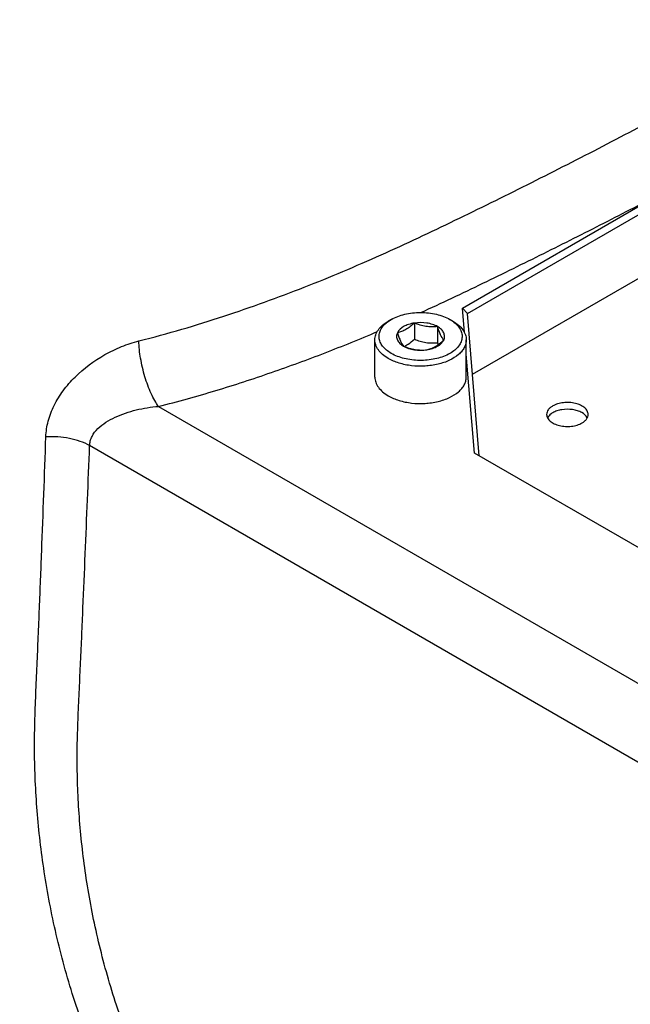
# Model space of a CAD drawing. Header units: millimetres. Extents: x 16 to 3344, y 34 to 2360.
# Tile 90 of 101: x 2845 to 2882, y 1974 to 2034. Entities that reach past the tile are written whole.
import ezdxf

# ---------------------------------------------------------------- set-up
doc = ezdxf.new("R2010")
doc.units = ezdxf.units.MM
doc.header["$LTSCALE"] = 185.02
doc.layers.add('DEFAULT_VBL21', color=7, linetype='CONTINUOUS')
doc.layers.add('TOP_ASM_PBL24', color=7, linetype='CONTINUOUS')

# ---------------------------------------------------------------- blocks, each defined once
blk = doc.blocks.new('TOP_ASM_PBL24', base_point=(2930.257, 1963.92))
at = {"layer": 'TOP_ASM_PBL24', "color": 7}
for p, q in [((2872.134, 2012.222), (2909.662, 2033.889)), ((2871.526, 2016.199), (2883.619, 2023.181)), ((2871.832, 2015.885), (2883.831, 2022.813)), ((2871.647, 2014.728), (2871.526, 2016.199)), ((2871.832, 2015.885), (2871.526, 2016.199)), ((2867.235, 2015.518), (2867.059, 2015.416)), ((2870.948, 2015.416), (2870.771, 2015.518)), ((2872.539, 2007.312), (2871.832, 2015.885)), ((2868.63, 2015.302), (2868.63, 2014.332)), ((2870.024, 2015.087), (2870.024, 2014.116)), ((2866.253, 2012.048), (2866.253, 2014.293)), ((2871.753, 2012.048), (2871.753, 2014.293)), ((2872.245, 2007.482), (2871.753, 2013.44)), ((2853.23, 2010.287), (2893.869, 1986.825)), ((2891.748, 1983.296), (2849.08, 2007.929)), ((2894.683, 1994.528), (2872.245, 2007.482))]:
    blk.add_line(p, q, dxfattribs=at)
for centre, radius, start, end in [((2867.139, 2015.643), 1.96, 296.74931, 300.01957), ((2877.637, 2016.597), 8.007, 198.04959, 198.87376)]:
    blk.add_arc(centre, radius, start, end, dxfattribs=at)
for points, knots in [([(2868.056, 1935.48), (2867.512, 1935.98), (2866.429, 1937), (2864.279, 1939.105), (2861.626, 1941.858), (2858.531, 1945.343), (2855.53, 1949.027), (2852.652, 1952.916), (2849.939, 1957.008), (2847.445, 1961.295), (2845.245, 1965.754), (2843.393, 1970.333), (2842.146, 1974.212), (2841.338, 1977.314), (2840.824, 1979.613), (2840.402, 1981.892), (2840.072, 1984.147), (2839.821, 1986.372), (2839.65, 1988.562), (2839.585, 1990.365), (2839.567, 1991.788), (2839.56, 1993.196), (2839.565, 1994.951), (2839.574, 1997.055), (2839.579, 1999.158), (2839.588, 2001.962), (2839.599, 2005.468), (2839.612, 2009.674), (2839.625, 2013.881), (2839.638, 2018.087), (2839.651, 2022.294), (2839.669, 2027.902), (2839.69, 2034.913), (2839.716, 2043.326), (2839.75, 2054.544), (2839.776, 2062.956), (2839.793, 2068.565)], [0, 0, 0, 0, 0.015649, 0.031487, 0.06368, 0.096558, 0.130092, 0.164238, 0.198911, 0.233963, 0.269137, 0.304075, 0.338424, 0.355287, 0.371911, 0.388268, 0.404342, 0.420141, 0.435647, 0.450827, 0.458318, 0.465772, 0.480626, 0.495462, 0.510301, 0.525141, 0.55482, 0.584499, 0.614178, 0.643857, 0.673535, 0.703214, 0.762572, 0.821929, 0.881286, 1, 1, 1, 1]), ([(2852.046, 2014.226), (2852.914, 2014.442), (2854.624, 2014.912), (2857.144, 2015.7), (2859.601, 2016.547), (2862.776, 2017.741), (2865.86, 2019.044), (2868.865, 2020.423), (2871.071, 2021.478), (2873.253, 2022.548), (2875.421, 2023.623), (2877.575, 2024.708), (2880.416, 2026.166), (2883.914, 2028.019), (2888.018, 2030.316), (2892.005, 2032.689), (2895.246, 2034.726), (2897.789, 2036.378), (2899.672, 2037.624), (2901.539, 2038.878), (2903.39, 2040.136), (2905.213, 2041.406), (2907.567, 2043.114), (2909.82, 2044.884), (2911.924, 2046.745), (2913.391, 2048.162), (2914.752, 2049.609), (2915.584, 2050.617), (2915.968, 2051.131)], [0, 0, 0, 0, 0.035992, 0.071375, 0.106237, 0.140596, 0.207894, 0.240949, 0.273713, 0.306291, 0.338767, 0.371134, 0.403365, 0.467322, 0.530462, 0.592686, 0.654071, 0.684499, 0.714784, 0.744953, 0.775011, 0.804866, 0.8344, 0.892088, 0.92009, 0.947459, 0.97415, 1, 1, 1, 1]), ([(2869.02, 2015.939), (2870.272, 2016.507), (2872.131, 2017.386), (2874.589, 2018.588), (2877.022, 2019.792), (2880.038, 2021.309), (2882.432, 2022.552), (2883.619, 2023.181)], [0, 0, 0, 0, 0.253044, 0.378502, 0.503578, 0.7527, 1, 1, 1, 1]), ([(2867.235, 2015.518), (2867.486, 2015.663), (2868.07, 2015.874), (2869.003, 2015.976), (2869.936, 2015.874), (2870.52, 2015.663), (2870.771, 2015.518)], [0, 0, 0, 0, 0.237217, 0.499998, 0.762781, 1, 1, 1, 1]), ([(2866.253, 2014.293), (2866.253, 2014.398), (2866.292, 2014.616), (2866.457, 2014.92), (2866.719, 2015.196), (2866.938, 2015.346), (2867.059, 2015.416)], [0, 0, 0, 0, 0.217772, 0.450951, 0.710201, 1, 1, 1, 1]), ([(2867.236, 2013.477), (2867.133, 2013.536), (2866.945, 2013.664), (2866.716, 2013.895), (2866.562, 2014.15), (2866.492, 2014.42), (2866.512, 2014.695), (2866.62, 2014.96), (2866.808, 2015.205), (2866.972, 2015.343), (2867.064, 2015.408)], [0, 0, 0, 0, 0.147325, 0.280127, 0.400128, 0.511606, 0.621063, 0.735604, 0.860873, 1, 1, 1, 1]), ([(2867.064, 2015.408), (2867.077, 2015.418), (2867.133, 2015.456), (2867.191, 2015.492), (2867.235, 2015.518)], [0, 0, 0, 0, 0.244979, 1, 1, 1, 1]), ([(2870.943, 2015.408), (2871.037, 2015.341), (2871.207, 2015.198), (2871.397, 2014.943), (2871.502, 2014.667), (2871.511, 2014.382), (2871.424, 2014.103), (2871.249, 2013.843), (2870.995, 2013.611), (2870.546, 2013.334), (2869.85, 2013.104), (2868.941, 2013.022), (2868.039, 2013.13), (2867.478, 2013.337), (2867.236, 2013.477)], [0, 0, 0, 0, 0.057161, 0.10845, 0.155307, 0.200301, 0.246579, 0.296881, 0.352873, 0.415082, 0.555657, 0.709381, 0.862109, 1, 1, 1, 1]), ([(2870.024, 2015.087), (2869.93, 2015.141), (2869.718, 2015.232), (2869.252, 2015.341), (2868.876, 2015.34), (2868.63, 2015.302)], [0, 0, 0, 0, 0.228315, 0.478261, 1, 1, 1, 1]), ([(2870.771, 2015.518), (2870.786, 2015.509), (2870.845, 2015.475), (2870.902, 2015.437), (2870.943, 2015.408)], [0, 0, 0, 0, 0.255046, 1, 1, 1, 1]), ([(2870.948, 2015.416), (2871.069, 2015.346), (2871.287, 2015.196), (2871.549, 2014.92), (2871.715, 2014.616), (2871.753, 2014.398), (2871.753, 2014.293)], [0, 0, 0, 0, 0.289801, 0.549051, 0.782229, 1, 1, 1, 1]), ([(2853.23, 2010.287), (2854.39, 2010.575), (2856.669, 2011.213), (2860.011, 2012.303), (2863.249, 2013.488), (2865.358, 2014.346), (2866.396, 2014.787)], [0, 0, 0, 0, 0.257413, 0.509555, 0.757032, 1, 1, 1, 1]), ([(2868.63, 2015.302), (2868.512, 2015.284), (2868.288, 2015.231), (2867.917, 2015.074), (2867.683, 2014.873), (2867.609, 2014.713)], [0, 0, 0, 0, 0.295032, 0.564531, 1, 1, 1, 1]), ([(2868.63, 2015.302), (2868.548, 2015.228), (2868.386, 2015.089), (2868.13, 2014.914), (2867.871, 2014.788), (2867.695, 2014.734), (2867.609, 2014.713)], [0, 0, 0, 0, 0.276817, 0.53769, 0.777992, 1, 1, 1, 1]), ([(2870.024, 2015.087), (2869.909, 2015.076), (2869.676, 2015.066), (2869.202, 2015.105), (2868.854, 2015.213), (2868.63, 2015.302)], [0, 0, 0, 0, 0.242378, 0.490754, 1, 1, 1, 1]), ([(2870.397, 2014.282), (2870.429, 2014.349), (2870.465, 2014.498), (2870.408, 2014.729), (2870.253, 2014.933), (2870.107, 2015.039), (2870.024, 2015.087)], [0, 0, 0, 0, 0.226459, 0.452919, 0.706139, 1, 1, 1, 1]), ([(2870.397, 2014.282), (2870.322, 2014.376), (2870.221, 2014.556), (2870.11, 2014.831), (2870.053, 2014.998), (2870.024, 2015.087)], [0, 0, 0, 0, 0.407436, 0.684358, 1, 1, 1, 1]), ([(2846.447, 2008.448), (2846.458, 2008.77), (2846.534, 2009.258), (2846.736, 2009.884), (2847.011, 2010.51), (2847.477, 2011.262), (2848.439, 2012.363), (2849.648, 2013.26), (2850.989, 2013.906), (2851.693, 2014.138), (2852.046, 2014.226)], [0, 0, 0, 0, 0.113002, 0.171074, 0.230308, 0.352397, 0.479233, 0.74119, 0.872339, 1, 1, 1, 1]), ([(2853.23, 2010.287), (2853.148, 2010.398), (2852.988, 2010.649), (2852.692, 2011.236), (2852.383, 2012.084), (2852.133, 2013.147), (2852.053, 2013.876), (2852.046, 2014.226)], [0, 0, 0, 0, 0.099423, 0.213821, 0.47375, 0.747574, 1, 1, 1, 1]), ([(2867.059, 2013.171), (2866.938, 2013.24), (2866.719, 2013.391), (2866.458, 2013.666), (2866.292, 2013.97), (2866.253, 2014.189), (2866.253, 2014.293)], [0, 0, 0, 0, 0.289801, 0.549051, 0.782229, 1, 1, 1, 1]), ([(2871.753, 2014.293), (2871.753, 2014.215), (2871.732, 2014.055), (2871.64, 2013.823), (2871.491, 2013.603), (2871.21, 2013.321), (2870.731, 2013.029), (2870.042, 2012.799), (2869.269, 2012.691), (2868.474, 2012.713), (2867.723, 2012.863), (2867.262, 2013.053), (2867.059, 2013.171)], [0, 0, 0, 0, 0.04286, 0.087489, 0.135322, 0.187287, 0.304552, 0.438223, 0.58257, 0.729726, 0.87132, 1, 1, 1, 1]), ([(2867.609, 2014.713), (2867.578, 2014.646), (2867.542, 2014.497), (2867.598, 2014.266), (2867.754, 2014.062), (2867.9, 2013.956), (2867.983, 2013.908)], [0, 0, 0, 0, 0.226459, 0.452919, 0.706139, 1, 1, 1, 1]), ([(2867.609, 2014.713), (2867.638, 2014.624), (2867.695, 2014.457), (2867.806, 2014.182), (2867.907, 2014.002), (2867.983, 2013.908)], [0, 0, 0, 0, 0.315642, 0.592564, 1, 1, 1, 1]), ([(2868.119, 2013.946), (2868.163, 2013.972), (2868.344, 2014.085), (2868.509, 2014.223), (2868.63, 2014.332)], [0, 0, 0, 0, 0.238304, 1, 1, 1, 1]), ([(2868.63, 2014.332), (2868.854, 2014.243), (2869.202, 2014.135), (2869.676, 2014.096), (2869.909, 2014.106), (2870.024, 2014.116)], [0, 0, 0, 0, 0.509246, 0.757622, 1, 1, 1, 1]), ([(2869.377, 2013.692), (2869.463, 2013.713), (2869.639, 2013.768), (2869.898, 2013.894), (2870.154, 2014.069), (2870.316, 2014.208), (2870.397, 2014.282)], [0, 0, 0, 0, 0.222008, 0.46231, 0.723183, 1, 1, 1, 1]), ([(2869.377, 2013.692), (2869.495, 2013.711), (2869.719, 2013.763), (2870.089, 2013.921), (2870.323, 2014.122), (2870.397, 2014.282)], [0, 0, 0, 0, 0.295032, 0.564531, 1, 1, 1, 1]), ([(2867.983, 2013.908), (2868.207, 2013.819), (2868.555, 2013.711), (2869.029, 2013.672), (2869.262, 2013.682), (2869.377, 2013.692)], [0, 0, 0, 0, 0.509246, 0.757622, 1, 1, 1, 1]), ([(2867.983, 2013.908), (2868.077, 2013.854), (2868.289, 2013.763), (2868.755, 2013.654), (2869.131, 2013.654), (2869.377, 2013.692)], [0, 0, 0, 0, 0.228315, 0.478261, 1, 1, 1, 1]), ([(2866.253, 2012.048), (2866.253, 2011.943), (2866.292, 2011.725), (2866.458, 2011.421), (2866.719, 2011.146), (2866.938, 2010.995), (2867.059, 2010.925)], [0, 0, 0, 0, 0.217771, 0.450949, 0.710199, 1, 1, 1, 1]), ([(2867.059, 2010.925), (2867.262, 2010.808), (2867.723, 2010.618), (2868.474, 2010.467), (2869.269, 2010.445), (2870.042, 2010.554), (2870.731, 2010.784), (2871.21, 2011.076), (2871.491, 2011.358), (2871.64, 2011.577), (2871.732, 2011.809), (2871.753, 2011.97), (2871.753, 2012.048)], [0, 0, 0, 0, 0.12868, 0.270274, 0.41743, 0.561777, 0.695448, 0.812713, 0.864678, 0.912511, 0.95714, 1, 1, 1, 1]), ([(2849.08, 2007.929), (2849.083, 2008.025), (2849.111, 2008.217), (2849.253, 2008.58), (2849.568, 2008.976), (2850.059, 2009.349), (2850.623, 2009.652), (2851.236, 2009.895), (2852.101, 2010.149), (2852.777, 2010.257), (2853.231, 2010.287)], [0, 0, 0, 0, 0.05624, 0.112392, 0.226942, 0.347024, 0.472194, 0.601334, 0.733249, 1, 1, 1, 1]), ([(2876.958, 2010.313), (2876.903, 2010.281), (2876.804, 2010.213), (2876.685, 2010.088), (2876.61, 2009.949), (2876.592, 2009.85), (2876.592, 2009.803)], [0, 0, 0, 0, 0.2898, 0.54905, 0.782229, 1, 1, 1, 1]), ([(2879.092, 2009.803), (2879.092, 2009.875), (2879.049, 2010.031), (2878.879, 2010.224), (2878.628, 2010.377), (2878.314, 2010.482), (2877.963, 2010.531), (2877.602, 2010.521), (2877.26, 2010.453), (2877.051, 2010.366), (2876.958, 2010.313)], [0, 0, 0, 0, 0.086933, 0.186405, 0.303797, 0.437613, 0.582117, 0.729433, 0.87118, 1, 1, 1, 1]), ([(2879.041, 2009.598), (2878.972, 2009.734), (2878.767, 2009.902), (2878.445, 2010.035), (2878.043, 2010.126), (2877.618, 2010.123), (2877.22, 2010.029), (2877.039, 2009.951), (2876.958, 2009.905)], [0, 0, 0, 0, 0.201525, 0.325557, 0.460848, 0.742297, 0.87694, 1, 1, 1, 1]), ([(2876.592, 2009.803), (2876.592, 2009.73), (2876.636, 2009.574), (2876.806, 2009.381), (2877.057, 2009.228), (2877.37, 2009.123), (2877.721, 2009.074), (2878.083, 2009.084), (2878.424, 2009.152), (2878.633, 2009.239), (2878.726, 2009.292)], [0, 0, 0, 0, 0.086933, 0.186405, 0.303797, 0.437613, 0.582117, 0.729433, 0.87118, 1, 1, 1, 1]), ([(2876.958, 2009.905), (2876.923, 2009.884), (2876.799, 2009.804), (2876.692, 2009.693), (2876.643, 2009.599)], [0, 0, 0, 0, 0.278261, 1, 1, 1, 1]), ([(2878.726, 2009.292), (2878.781, 2009.324), (2878.88, 2009.392), (2878.999, 2009.517), (2879.075, 2009.656), (2879.092, 2009.755), (2879.092, 2009.803)], [0, 0, 0, 0, 0.2898, 0.54905, 0.782229, 1, 1, 1, 1]), ([(2906.998, 1924.787), (2905.09, 1925.687), (2902.224, 1927.028), (2898.403, 1928.814), (2896.017, 1929.932), (2894.108, 1930.831), (2892.675, 1931.508), (2891.243, 1932.194), (2889.328, 1933.131), (2886.932, 1934.345), (2884.061, 1935.874), (2881.189, 1937.497), (2878.808, 1938.932), (2876.906, 1940.137), (2875.476, 1941.078), (2874.049, 1942.051), (2872.621, 1943.056), (2871.206, 1944.113), (2869.794, 1945.207), (2868.392, 1946.344), (2866.524, 1947.926), (2864.22, 1950.017), (2860.604, 1953.629), (2857.21, 1957.604), (2854.156, 1961.944), (2852.058, 1965.419), (2850.231, 1969.055), (2848.71, 1972.797), (2847.511, 1976.586), (2846.773, 1979.757), (2846.34, 1982.268), (2846.091, 1984.118), (2845.914, 1985.945), (2845.803, 1987.746), (2845.754, 1989.518), (2845.777, 1991.263), (2845.842, 1992.988), (2845.918, 1994.704), (2845.993, 1996.419), (2846.084, 1998.707), (2846.243, 2002.717), (2846.367, 2006.155), (2846.447, 2008.448)], [0, 0, 0, 0, 0.055674, 0.083488, 0.111311, 0.125229, 0.139159, 0.153124, 0.167148, 0.19541, 0.224003, 0.252993, 0.282441, 0.297356, 0.312409, 0.327606, 0.342949, 0.358491, 0.374202, 0.390083, 0.406138, 0.438783, 0.472152, 0.540985, 0.576347, 0.612117, 0.647998, 0.683616, 0.718621, 0.752752, 0.769439, 0.785855, 0.801998, 0.81787, 0.833461, 0.848772, 0.86392, 0.879006, 0.894103, 0.909216, 0.939454, 1, 1, 1, 1]), ([(2849.08, 2007.929), (2848.901, 2008.03), (2848.504, 2008.204), (2847.857, 2008.376), (2847.161, 2008.464), (2846.685, 2008.464), (2846.447, 2008.448)], [0, 0, 0, 0, 0.227256, 0.475875, 0.736915, 1, 1, 1, 1]), ([(2905.701, 1928.448), (2904.789, 1928.862), (2902.965, 1929.688), (2900.227, 1930.924), (2897.491, 1932.162), (2894.75, 1933.398), (2892.007, 1934.653), (2889.265, 1935.955), (2886.523, 1937.326), (2883.781, 1938.776), (2881.506, 1940.056), (2879.691, 1941.134), (2878.326, 1941.973), (2876.964, 1942.842), (2875.606, 1943.744), (2874.248, 1944.675), (2872.899, 1945.649), (2871.559, 1946.666), (2869.77, 1948.079), (2867.557, 1949.949), (2864.966, 1952.351), (2861.569, 1955.827), (2857.575, 1960.638), (2854.186, 1966.007), (2851.999, 1970.641), (2850.66, 1974.214), (2849.635, 1977.815), (2849.029, 1980.817), (2848.69, 1983.188), (2848.507, 1984.931), (2848.387, 1986.65), (2848.337, 1988.067), (2848.329, 1989.186), (2848.342, 1990.287), (2848.388, 1991.65), (2848.463, 1993.279), (2848.54, 1994.904), (2848.612, 1996.529), (2848.705, 1998.698), (2848.821, 2001.412), (2848.953, 2004.67), (2849.039, 2006.842), (2849.08, 2007.929)], [0, 0, 0, 0, 0.027866, 0.05572, 0.083573, 0.111431, 0.13937, 0.1675, 0.19591, 0.224654, 0.253791, 0.268527, 0.283383, 0.298367, 0.313488, 0.328742, 0.344169, 0.359781, 0.375551, 0.407602, 0.440351, 0.473815, 0.542802, 0.61394, 0.649757, 0.685222, 0.719991, 0.753827, 0.770353, 0.786606, 0.802587, 0.818297, 0.826043, 0.833718, 0.848914, 0.86401, 0.879083, 0.894174, 0.909278, 0.939495, 0.969736, 1, 1, 1, 1])]:
    blk.add_open_spline(points, degree=3, knots=knots, dxfattribs=at)
blk = doc.blocks.new('DEFAULT_VBL21', base_point=(3028.169, 1858.95))
at = {"layer": 'TOP_ASM_PBL24'}
blk.add_blockref('TOP_ASM_PBL24', (2930.257, 1963.92), dxfattribs=at)

msp = doc.modelspace()

# ---------------------------------------------------------------- block references
at = {"layer": 'DEFAULT_VBL21'}
msp.add_blockref('DEFAULT_VBL21', (3028.169, 1858.95), dxfattribs=at)

doc.saveas('drawing.dxf')
